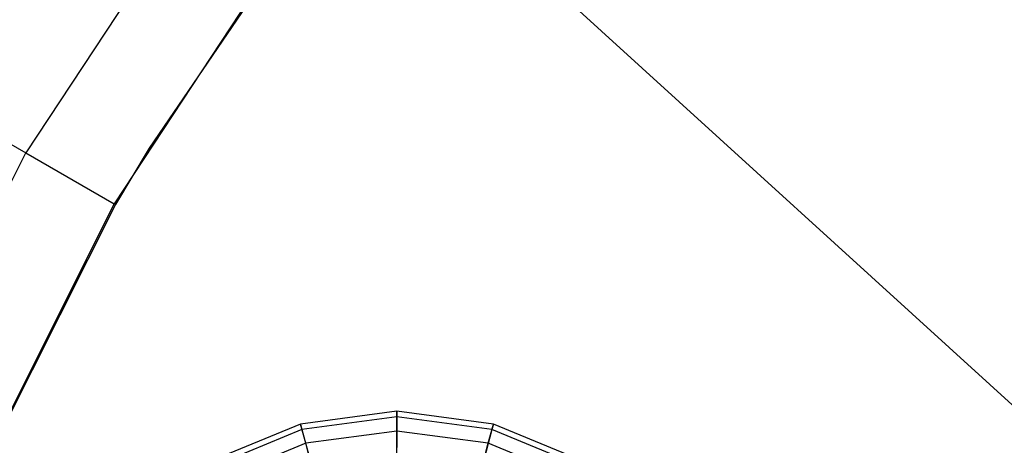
# Model space of a CAD drawing. Extents: x -29 to 29, y -26.9 to 31.
# Tile 17 of 43: x -20.3 to -10, y 10.7 to 15.1. Entities that reach past the tile are written whole.
import ezdxf

# ---------------------------------------------------------------- set-up
doc = ezdxf.new("R2010")
doc.units = 0
doc.header["$LTSCALE"] = 2.54
doc.layers.get('0').update_dxf_attribs({"color": 13, "linetype": 'CONTINUOUS'})

# ---------------------------------------------------------------- blocks, each defined once
blk = doc.blocks.new('GRUPUJ_2')
at = {"color": 0}
for p, q in [((28.976, 28.976, 15.88), (12.515, 43.982, 15.98)), ((28.976, 28.976, 15.88), (12.515, 43.982, 15.98)), ((10.241, 42.923, 15.56), (8.749, 40.654, 15.56)), ((10.241, 42.923, 15.56), (8.749, 40.654, 15.56)), ((11.098, 42.285, 16.06), (9.674, 40.12, 16.06)), ((11.109, 42.277, 15.98), (10.037, 40.702, 15.98)), ((7.864, 41.165, 14.782), (8.749, 40.654, 15.56)), ((7.864, 41.165, 14.782), (8.749, 40.654, 15.56)), ((7.53, 38.227, 15.56), (8.749, 40.654, 15.56)), ((7.53, 38.227, 15.56), (8.749, 40.654, 15.56)), ((8.749, 40.654, 15.56), (9.674, 40.12, 16.06)), ((8.749, 40.654, 15.56), (9.674, 40.12, 16.06)), ((10.037, 40.702, 15.98), (9.685, 40.113, 15.98)), ((9.674, 40.12, 16.06), (8.511, 37.803, 16.06)), ((9.685, 40.113, 15.98), (8.523, 37.798, 15.98)), ((12.628, 37.951, 12.207), (11.62, 37.818, 12.207)), ((12.628, 37.951, 12.207), (11.62, 37.818, 12.207)), ((12.628, 37.892, 11.189), (11.635, 37.762, 11.189)), ((12.628, 37.892, 11.189), (11.635, 37.762, 11.189)), ((13.636, 37.818, 12.207), (12.628, 37.951, 12.207)), ((12.628, 37.951, 12.207), (12.628, 37.892, 11.189)), ((12.628, 37.743, 13.205), (12.628, 37.951, 12.207)), ((13.636, 37.818, 12.207), (12.628, 37.951, 12.207)), ((12.628, 37.951, 12.207), (12.628, 37.892, 11.189)), ((12.628, 37.743, 13.205), (12.628, 37.951, 12.207)), ((13.621, 37.762, 11.189), (12.628, 37.892, 11.189)), ((12.628, 37.892, 11.189), (12.628, 37.573, 10.221)), ((13.621, 37.762, 11.189), (12.628, 37.892, 11.189)), ((12.628, 37.892, 11.189), (12.628, 37.573, 10.221)), ((11.62, 37.818, 12.207), (10.68, 37.429, 12.207)), ((11.62, 37.818, 12.207), (10.68, 37.429, 12.207)), ((11.62, 37.818, 12.207), (11.635, 37.762, 11.189)), ((11.62, 37.818, 12.207), (11.635, 37.762, 11.189)), ((11.674, 37.618, 13.205), (11.62, 37.818, 12.207)), ((11.674, 37.618, 13.205), (11.62, 37.818, 12.207)), ((13.583, 37.618, 13.205), (13.636, 37.818, 12.207)), ((13.583, 37.618, 13.205), (13.636, 37.818, 12.207)), ((13.636, 37.818, 12.207), (13.621, 37.762, 11.189)), ((13.636, 37.818, 12.207), (13.621, 37.762, 11.189)), ((14.576, 37.429, 12.207), (13.636, 37.818, 12.207)), ((14.576, 37.429, 12.207), (13.636, 37.818, 12.207)), ((11.635, 37.762, 11.189), (10.709, 37.378, 11.189)), ((11.635, 37.762, 11.189), (10.709, 37.378, 11.189)), ((11.635, 37.762, 11.189), (11.718, 37.453, 10.221)), ((11.635, 37.762, 11.189), (11.718, 37.453, 10.221)), ((12.628, 37.743, 13.205), (11.674, 37.618, 13.205)), ((12.628, 37.743, 13.205), (11.674, 37.618, 13.205)), ((13.583, 37.618, 13.205), (12.628, 37.743, 13.205)), ((12.628, 37.285, 14.116), (12.628, 37.743, 13.205)), ((12.628, 37.285, 14.116), (12.628, 37.743, 13.205)), ((13.583, 37.618, 13.205), (12.628, 37.743, 13.205)), ((13.621, 37.762, 11.189), (13.539, 37.453, 10.221)), ((13.621, 37.762, 11.189), (13.539, 37.453, 10.221)), ((14.547, 37.378, 11.189), (13.621, 37.762, 11.189)), ((14.547, 37.378, 11.189), (13.621, 37.762, 11.189)), ((11.674, 37.618, 13.205), (10.784, 37.249, 13.205)), ((11.674, 37.618, 13.205), (10.784, 37.249, 13.205)), ((11.792, 37.174, 14.116), (11.674, 37.618, 13.205)), ((11.792, 37.174, 14.116), (11.674, 37.618, 13.205)), ((13.464, 37.174, 14.116), (13.583, 37.618, 13.205)), ((13.464, 37.174, 14.116), (13.583, 37.618, 13.205)), ((14.472, 37.249, 13.205), (13.583, 37.618, 13.205)), ((14.472, 37.249, 13.205), (13.583, 37.618, 13.205))]:
    blk.add_line(p, q, dxfattribs=at)

msp = doc.modelspace()

# ---------------------------------------------------------------- block references
at = {"color": 0}
msp.add_blockref('GRUPUJ_2', (-28.976, -26.91, 0.16), dxfattribs=at)

doc.saveas('drawing.dxf')
